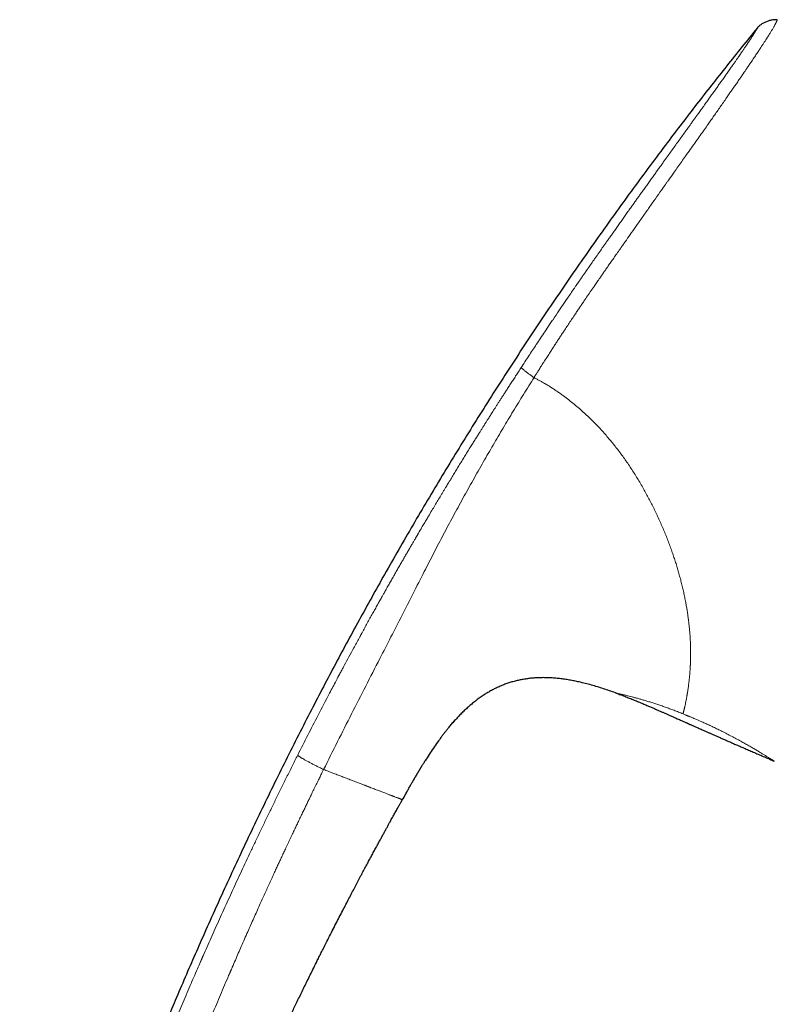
# Model space of a CAD drawing. Header units: millimetres. Extents: x 8 to 974, y 12 to 621.
# Tile 4 of 56: x 128 to 178, y 555 to 621. Entities that reach past the tile are written whole.
import ezdxf

# ---------------------------------------------------------------- set-up
doc = ezdxf.new("R2010")
doc.units = ezdxf.units.MM

msp = doc.modelspace()

# ---------------------------------------------------------------- linework, layer by layer
at = {"color": 7, "linetype": 'Continuous', "lineweight": 30}
for p, q in [((167.374, 576.005), (167.373, 576.006)), ((156.576, 574.104), (156.6, 574.13)), ((178.006, 571.434), (178.006, 571.434)), ((153.434, 569.422), (153.137, 568.894)), ((153.114, 568.853), (153.125, 568.873)), ((153.114, 568.854), (153.114, 568.853))]:
    msp.add_line(p, q, dxfattribs=at)
at = {"color": 8, "linetype": 'Continuous', "lineweight": 0}
for points, knots in [([(178.204, 621.031), (178.203, 621.03), (178.202, 621.027), (178.198, 621.019), (178.193, 621.005), (178.186, 620.987), (178.177, 620.966), (178.167, 620.942), (178.157, 620.919), (178.146, 620.895), (178.134, 620.868), (178.12, 620.839), (178.104, 620.807), (178.087, 620.773), (178.067, 620.733), (178.042, 620.686), (178.01, 620.628), (177.972, 620.559), (177.927, 620.48), (177.879, 620.396), (177.829, 620.313), (177.778, 620.228), (177.722, 620.138), (177.675, 620.061), (177.638, 620.002), (177.614, 619.965), (177.59, 619.926), (177.565, 619.886), (177.539, 619.845), (177.512, 619.803), (177.462, 619.726), (177.387, 619.609), (177.279, 619.443), (177.17, 619.277), (177.092, 619.158), (177.051, 619.097), (177.04, 619.079), (177.029, 619.062), (177.017, 619.045), (177.005, 619.027), (176.993, 619.008), (176.957, 618.955), (176.9, 618.868), (176.82, 618.749), (176.735, 618.621), (176.645, 618.487), (176.55, 618.346), (176.46, 618.213), (176.375, 618.087), (176.297, 617.97), (176.224, 617.863), (176.158, 617.766), (176.1, 617.68), (176.051, 617.608), (176.01, 617.549), (175.978, 617.502), (175.957, 617.47), (175.939, 617.444), (175.922, 617.419), (175.899, 617.385), (175.875, 617.35), (175.85, 617.315), (175.826, 617.279), (175.756, 617.178), (175.638, 617.007), (175.473, 616.767), (175.302, 616.52), (175.127, 616.268), (174.945, 616.007), (174.751, 615.727), (174.547, 615.434), (174.334, 615.129), (174.124, 614.83), (173.92, 614.538), (173.72, 614.253), (173.501, 613.941), (173.256, 613.594), (172.978, 613.2), (172.684, 612.786), (172.376, 612.351), (172.084, 611.939), (171.809, 611.553), (171.556, 611.196), (171.266, 610.787), (171.045, 610.474), (170.894, 610.261), (170.847, 610.194), (170.799, 610.126), (170.751, 610.058), (170.702, 609.99), (170.535, 609.754), (170.249, 609.348), (169.84, 608.768), (169.427, 608.182), (169.028, 607.614), (168.642, 607.064), (168.285, 606.555), (168.002, 606.153), (167.837, 605.918), (167.776, 605.831), (167.757, 605.803), (167.738, 605.776), (167.719, 605.749), (167.7, 605.722), (167.614, 605.6), (167.467, 605.39), (167.263, 605.099), (167.075, 604.829), (166.901, 604.58), (166.742, 604.352), (166.615, 604.17), (166.517, 604.028), (166.444, 603.923), (166.377, 603.826), (166.314, 603.736), (166.257, 603.653), (166.188, 603.553), (166.105, 603.434), (165.955, 603.215), (165.754, 602.923), (165.507, 602.563), (165.32, 602.288), (165.189, 602.095), (165.112, 601.982), (165.036, 601.87), (164.961, 601.759), (164.887, 601.65), (164.815, 601.542), (164.629, 601.265), (164.333, 600.823), (164.036, 600.375), (163.851, 600.094), (163.774, 599.976), (163.697, 599.859), (163.62, 599.742), (163.544, 599.625), (163.468, 599.509), (163.392, 599.393), (163.292, 599.238), (163.162, 599.037), (162.998, 598.782), (162.82, 598.506), (162.678, 598.284), (162.576, 598.124), (162.508, 598.017), (162.431, 597.896), (162.349, 597.767), (162.274, 597.648), (162.206, 597.542), (162.143, 597.442), (162.085, 597.351), (162.034, 597.27), (161.995, 597.209), (161.967, 597.164), (161.948, 597.134), (161.935, 597.113), (161.928, 597.102), (161.925, 597.098)], [0, 0, 0, 0, 0.00778, 0.018972, 0.030637, 0.042776, 0.054865, 0.06632, 0.075274, 0.084187, 0.093059, 0.101891, 0.110683, 0.118695, 0.126714, 0.136549, 0.1469, 0.157768, 0.169153, 0.180009, 0.189545, 0.198263, 0.207287, 0.216617, 0.219828, 0.223073, 0.226353, 0.229668, 0.233017, 0.236401, 0.239819, 0.25107, 0.262663, 0.274597, 0.283637, 0.284663, 0.285692, 0.286723, 0.287756, 0.288791, 0.289829, 0.291143, 0.298062, 0.304655, 0.310923, 0.318535, 0.325605, 0.332133, 0.338118, 0.343561, 0.348462, 0.352821, 0.356638, 0.359913, 0.362359, 0.364381, 0.365979, 0.366421, 0.367723, 0.369198, 0.37068, 0.372172, 0.373672, 0.37518, 0.384799, 0.39475, 0.403915, 0.413612, 0.423472, 0.433059, 0.44412, 0.454797, 0.465089, 0.474997, 0.484521, 0.493663, 0.505874, 0.518587, 0.5318, 0.545515, 0.559736, 0.570484, 0.581503, 0.592794, 0.608114, 0.610156, 0.612205, 0.614263, 0.616329, 0.618402, 0.620484, 0.637787, 0.655225, 0.672801, 0.690518, 0.706224, 0.722037, 0.736039, 0.742226, 0.743037, 0.743849, 0.744661, 0.745473, 0.746285, 0.747098, 0.756393, 0.765062, 0.773104, 0.78052, 0.787308, 0.793469, 0.796806, 0.799924, 0.802825, 0.805507, 0.807971, 0.810216, 0.814391, 0.818628, 0.829675, 0.840357, 0.850675, 0.854067, 0.857418, 0.860728, 0.863996, 0.867222, 0.870407, 0.873551, 0.891664, 0.909458, 0.912916, 0.916361, 0.919794, 0.923215, 0.926624, 0.93002, 0.933404, 0.936776, 0.943552, 0.950959, 0.958997, 0.967667, 0.970259, 0.972904, 0.976996, 0.980755, 0.98418, 0.987272, 0.99003, 0.992826, 0.995169, 0.997057, 0.998176, 0.999039, 0.999647, 1, 1, 1, 1]), ([(176.87, 620.491), (176.869, 620.49), (176.869, 620.489), (176.866, 620.483), (176.861, 620.475), (176.854, 620.463), (176.847, 620.449), (176.839, 620.435), (176.834, 620.426), (176.832, 620.422), (176.831, 620.421), (176.83, 620.419), (176.829, 620.418), (176.828, 620.415), (176.826, 620.412), (176.823, 620.405), (176.818, 620.397), (176.812, 620.386), (176.805, 620.374), (176.797, 620.36), (176.788, 620.344), (176.778, 620.327), (176.767, 620.308), (176.755, 620.287), (176.741, 620.263), (176.726, 620.236), (176.712, 620.213), (176.702, 620.197), (176.698, 620.189), (176.694, 620.184), (176.692, 620.179), (176.689, 620.174), (176.685, 620.169), (176.681, 620.162), (176.675, 620.151), (176.666, 620.138), (176.657, 620.122), (176.646, 620.105), (176.634, 620.085), (176.624, 620.069), (176.616, 620.057), (176.612, 620.049), (176.607, 620.042), (176.603, 620.035), (176.599, 620.028), (176.595, 620.023), (176.592, 620.017), (176.58, 619.999), (176.559, 619.966), (176.527, 619.916), (176.492, 619.862), (176.452, 619.799), (176.415, 619.742), (176.388, 619.702), (176.38, 619.688), (176.379, 619.687), (176.378, 619.686), (176.377, 619.684), (176.374, 619.679), (176.369, 619.672), (176.363, 619.663), (176.354, 619.649), (176.343, 619.632), (176.329, 619.611), (176.312, 619.586), (176.292, 619.557), (176.27, 619.523), (176.245, 619.486), (176.218, 619.446), (176.189, 619.402), (176.157, 619.354), (176.121, 619.301), (176.081, 619.242), (176.039, 619.18), (175.994, 619.113), (175.945, 619.041), (175.892, 618.964), (175.835, 618.88), (175.79, 618.816), (175.764, 618.777), (175.757, 618.767), (175.753, 618.762), (175.75, 618.758), (175.745, 618.749), (175.732, 618.731), (175.713, 618.703), (175.689, 618.669), (175.662, 618.63), (175.631, 618.585), (175.595, 618.533), (175.554, 618.473), (175.508, 618.407), (175.456, 618.332), (175.399, 618.251), (175.338, 618.163), (175.271, 618.067), (175.198, 617.964), (175.12, 617.852), (175.036, 617.733), (174.947, 617.606), (174.878, 617.508), (174.833, 617.445), (174.816, 617.42), (174.801, 617.399), (174.786, 617.378), (174.771, 617.358), (174.756, 617.336), (174.715, 617.278), (174.647, 617.182), (174.53, 617.016), (174.387, 616.815), (174.217, 616.576), (174.041, 616.33), (173.86, 616.077), (173.673, 615.815), (173.48, 615.545), (173.29, 615.28), (173.105, 615.023), (172.978, 614.846), (172.904, 614.742), (172.886, 614.717), (172.873, 614.699), (172.863, 614.685), (172.851, 614.669), (172.831, 614.641), (172.8, 614.597), (172.757, 614.538), (172.708, 614.47), (172.654, 614.395), (172.594, 614.311), (172.526, 614.217), (172.459, 614.124), (172.394, 614.033), (172.331, 613.945), (172.257, 613.842), (172.199, 613.762), (172.161, 613.708), (172.15, 613.693), (172.138, 613.677), (172.127, 613.662), (172.116, 613.646), (172.104, 613.63), (172.022, 613.516), (171.869, 613.302), (171.642, 612.987), (171.413, 612.668), (171.182, 612.348), (170.951, 612.026), (170.785, 611.796), (170.683, 611.653), (170.643, 611.597), (170.6, 611.538), (170.558, 611.479), (170.516, 611.42), (170.423, 611.29), (170.287, 611.101), (170.109, 610.853), (169.932, 610.606), (169.749, 610.35), (169.56, 610.087), (169.379, 609.833), (169.204, 609.588), (169.036, 609.353), (168.873, 609.125), (168.715, 608.903), (168.551, 608.673), (168.414, 608.48), (168.323, 608.352), (168.286, 608.3), (168.269, 608.276), (168.25, 608.25), (168.231, 608.224), (168.157, 608.119), (168.029, 607.939), (167.842, 607.675), (167.653, 607.409), (167.464, 607.142), (167.282, 606.885), (167.134, 606.675), (167.019, 606.513), (166.94, 606.4), (166.866, 606.296), (166.795, 606.196), (166.725, 606.096), (166.635, 605.968), (166.526, 605.813), (166.398, 605.631), (166.27, 605.449), (166.142, 605.266), (166.008, 605.075), (165.846, 604.844), (165.697, 604.631), (165.59, 604.477), (165.548, 604.416), (165.53, 604.39), (165.514, 604.368), (165.499, 604.346), (165.481, 604.32), (165.455, 604.283), (165.423, 604.236), (165.384, 604.18), (165.339, 604.116), (165.288, 604.041), (165.23, 603.958), (165.166, 603.866), (165.095, 603.764), (165.019, 603.653), (164.936, 603.533), (164.872, 603.441), (164.83, 603.38), (164.812, 603.354), (164.795, 603.329), (164.777, 603.303), (164.76, 603.278), (164.742, 603.252), (164.725, 603.227), (164.677, 603.157), (164.487, 602.882), (164.176, 602.427), (163.776, 601.84), (163.503, 601.436), (163.341, 601.197), (163.289, 601.12), (163.242, 601.049), (163.196, 600.981), (163.105, 600.847), (162.922, 600.575), (162.565, 600.041), (162.098, 599.34), (161.571, 598.543), (161.236, 598.03), (161.068, 597.774)], [0, 0, 0, 0, 0.012, 0.023812, 0.035435, 0.046869, 0.056774, 0.066533, 0.071289, 0.072033, 0.072776, 0.073519, 0.07426, 0.074897, 0.077083, 0.079377, 0.083582, 0.088108, 0.092955, 0.098124, 0.103614, 0.109424, 0.115197, 0.121255, 0.1276, 0.134233, 0.141155, 0.143182, 0.145041, 0.145877, 0.146793, 0.147788, 0.148864, 0.150019, 0.152344, 0.154938, 0.157802, 0.160935, 0.164339, 0.168015, 0.16915, 0.170309, 0.171492, 0.172698, 0.173652, 0.174475, 0.175299, 0.176123, 0.18282, 0.189529, 0.19631, 0.20322, 0.211827, 0.215591, 0.216045, 0.216084, 0.216131, 0.216273, 0.216775, 0.217516, 0.218497, 0.219719, 0.221486, 0.223593, 0.22604, 0.228825, 0.231949, 0.23541, 0.238892, 0.24266, 0.246712, 0.251049, 0.255671, 0.26058, 0.265472, 0.270621, 0.27603, 0.281701, 0.287637, 0.288706, 0.289223, 0.28948, 0.289741, 0.290007, 0.291094, 0.293201, 0.295265, 0.2975, 0.300385, 0.303513, 0.306884, 0.310814, 0.31503, 0.319529, 0.324311, 0.329375, 0.334719, 0.34034, 0.346235, 0.352311, 0.358649, 0.360108, 0.361093, 0.362051, 0.363009, 0.363966, 0.364924, 0.365882, 0.371864, 0.377845, 0.387741, 0.397663, 0.407623, 0.417613, 0.42762, 0.437841, 0.448144, 0.456987, 0.465784, 0.46707, 0.468007, 0.468443, 0.468948, 0.469521, 0.470163, 0.471949, 0.474117, 0.476419, 0.479036, 0.48197, 0.485219, 0.488784, 0.4916, 0.494587, 0.497746, 0.502178, 0.502695, 0.503215, 0.503739, 0.504266, 0.504798, 0.505333, 0.505873, 0.516341, 0.526838, 0.537342, 0.547831, 0.558279, 0.568667, 0.570151, 0.572073, 0.573983, 0.575882, 0.57777, 0.579647, 0.588348, 0.595918, 0.603305, 0.611867, 0.62018, 0.628247, 0.635855, 0.643234, 0.650387, 0.657315, 0.664019, 0.671972, 0.675365, 0.675983, 0.676805, 0.677625, 0.678442, 0.679257, 0.687382, 0.695252, 0.703886, 0.712194, 0.720176, 0.727834, 0.731716, 0.735226, 0.738332, 0.741439, 0.744546, 0.747654, 0.753293, 0.758934, 0.764577, 0.770221, 0.775955, 0.782321, 0.791678, 0.795774, 0.796577, 0.79738, 0.798182, 0.798589, 0.799452, 0.800601, 0.802034, 0.803754, 0.805758, 0.808047, 0.810622, 0.813476, 0.816613, 0.820035, 0.823741, 0.827731, 0.828557, 0.829344, 0.83013, 0.830915, 0.8317, 0.832484, 0.833268, 0.834051, 0.838963, 0.85869, 0.876022, 0.893088, 0.895788, 0.898069, 0.900155, 0.902241, 0.904327, 0.912522, 0.927158, 0.953299, 0.976645, 1, 1, 1, 1]), ([(161.068, 597.774), (161.004, 597.677), (160.88, 597.486), (160.698, 597.206), (160.523, 596.937), (160.356, 596.679), (160.196, 596.431), (160.046, 596.199), (159.906, 595.982), (159.776, 595.779), (159.652, 595.585), (159.535, 595.402), (159.424, 595.228), (159.319, 595.064), (159.221, 594.91), (159.129, 594.766), (159.044, 594.632), (158.965, 594.508), (158.893, 594.394), (158.828, 594.291), (158.769, 594.198), (158.725, 594.128), (158.694, 594.079), (158.669, 594.04), (158.638, 593.99), (158.6, 593.93), (158.561, 593.868), (158.521, 593.805), (158.457, 593.703), (158.367, 593.56), (158.243, 593.362), (158.107, 593.145), (157.958, 592.907), (157.8, 592.655), (157.633, 592.386), (157.457, 592.102), (157.275, 591.808), (157.087, 591.503), (156.9, 591.2), (156.716, 590.9), (156.534, 590.602), (156.348, 590.296), (156.197, 590.048), (156.083, 589.859), (156.014, 589.746), (155.953, 589.646), (155.901, 589.559), (155.849, 589.473), (155.796, 589.385), (155.743, 589.297), (155.642, 589.129), (155.491, 588.878), (155.289, 588.54), (155.08, 588.191), (154.884, 587.861), (154.701, 587.552), (154.533, 587.267), (154.342, 586.944), (154.198, 586.697), (154.103, 586.535), (154.078, 586.492), (154.056, 586.455), (154.034, 586.418), (154.012, 586.38), (153.96, 586.292), (153.876, 586.148), (153.758, 585.945), (153.634, 585.732), (153.503, 585.506), (153.368, 585.272), (153.228, 585.03), (153.084, 584.781), (152.935, 584.521), (152.779, 584.25), (152.618, 583.968), (152.459, 583.688), (152.301, 583.41), (152.145, 583.135), (152.034, 582.939), (151.971, 582.827), (151.958, 582.804), (151.947, 582.784), (151.936, 582.764), (151.925, 582.745), (151.899, 582.7), (151.845, 582.604), (151.744, 582.424), (151.607, 582.18), (151.449, 581.897), (151.285, 581.603), (151.116, 581.3), (150.942, 580.986), (150.767, 580.669), (150.59, 580.349), (150.468, 580.126), (150.398, 579.999), (150.382, 579.969), (150.366, 579.94), (150.35, 579.911), (150.334, 579.881), (150.318, 579.852), (150.278, 579.779), (150.124, 579.497), (149.764, 578.836), (149.419, 578.197), (149.174, 577.738), (149.117, 577.631), (149.055, 577.516), (148.992, 577.398), (148.868, 577.165), (148.618, 576.695), (148.13, 575.771), (147.498, 574.557), (146.786, 573.175), (146.336, 572.285), (146.111, 571.841)], [0, 0, 0, 0, 0.011595, 0.022749, 0.033462, 0.043734, 0.053565, 0.062955, 0.071404, 0.079463, 0.087129, 0.094403, 0.101286, 0.107777, 0.113877, 0.119585, 0.124902, 0.129826, 0.134282, 0.13836, 0.142061, 0.145384, 0.146629, 0.147811, 0.150085, 0.152504, 0.154954, 0.157436, 0.159951, 0.167029, 0.174349, 0.183378, 0.192748, 0.202461, 0.213247, 0.224425, 0.235996, 0.24796, 0.260316, 0.271655, 0.283305, 0.295267, 0.307541, 0.312448, 0.317403, 0.320839, 0.324173, 0.327543, 0.330948, 0.334389, 0.337866, 0.350572, 0.363731, 0.377343, 0.391408, 0.402205, 0.413256, 0.424559, 0.439866, 0.441903, 0.443411, 0.444819, 0.446245, 0.447689, 0.449152, 0.456541, 0.464369, 0.472636, 0.481342, 0.490487, 0.4997, 0.509319, 0.519345, 0.529777, 0.540616, 0.551861, 0.562094, 0.572641, 0.583503, 0.584679, 0.585435, 0.586192, 0.586952, 0.587714, 0.588479, 0.592113, 0.598725, 0.6092, 0.620049, 0.631274, 0.642873, 0.654848, 0.667197, 0.679157, 0.691449, 0.692609, 0.693725, 0.69484, 0.695954, 0.697069, 0.698184, 0.699299, 0.70543, 0.730296, 0.774641, 0.778178, 0.78234, 0.786797, 0.791253, 0.79571, 0.813218, 0.844481, 0.900306, 0.950151, 1, 1, 1, 1]), ([(161.068, 597.774), (161.068, 597.772), (161.069, 597.767), (161.074, 597.758), (161.085, 597.745), (161.101, 597.727), (161.127, 597.702), (161.164, 597.669), (161.212, 597.628), (161.269, 597.581), (161.333, 597.53), (161.404, 597.474), (161.48, 597.417), (161.559, 597.357), (161.634, 597.303), (161.702, 597.253), (161.762, 597.211), (161.819, 597.171), (161.873, 597.134), (161.908, 597.11), (161.925, 597.098)], [0, 0, 0, 0, 0.03529, 0.072848, 0.114178, 0.159982, 0.210247, 0.278421, 0.350743, 0.425125, 0.499992, 0.574824, 0.64911, 0.721299, 0.789342, 0.839536, 0.885325, 0.926721, 0.964442, 1, 1, 1, 1]), ([(147.844, 570.875), (148.154, 571.497), (148.771, 572.741), (149.711, 574.597), (150.657, 576.448), (151.54, 578.161), (152.354, 579.743), (153.097, 581.197), (153.835, 582.654), (154.538, 584.039), (155.211, 585.349), (155.853, 586.581), (156.505, 587.806), (157.169, 589.025), (157.844, 590.238), (158.517, 591.424), (159.188, 592.584), (159.856, 593.718), (160.535, 594.848), (161.224, 595.976), (161.691, 596.724), (161.925, 597.098)], [0, 0, 0, 0, 0.069893, 0.139698, 0.209425, 0.2791, 0.333864, 0.388697, 0.443625, 0.498626, 0.545327, 0.59202, 0.638662, 0.685257, 0.731879, 0.7786, 0.82275, 0.866968, 0.911231, 0.955561, 1, 1, 1, 1]), ([(161.925, 597.098), (161.963, 597.078), (162.035, 597.039), (162.137, 596.983), (162.228, 596.934), (162.307, 596.89), (162.388, 596.845), (162.474, 596.797), (162.578, 596.738), (162.688, 596.674), (162.805, 596.605), (162.919, 596.535), (163.065, 596.443), (163.246, 596.326), (163.461, 596.181), (163.676, 596.03), (163.942, 595.837), (164.255, 595.6), (164.614, 595.314), (164.964, 595.019), (165.288, 594.731), (165.589, 594.449), (165.868, 594.177), (166.142, 593.896), (166.413, 593.607), (166.679, 593.312), (166.933, 593.016), (167.177, 592.723), (167.41, 592.43), (167.638, 592.133), (167.862, 591.831), (168.085, 591.518), (168.306, 591.196), (168.525, 590.863), (168.739, 590.526), (168.949, 590.183), (169.152, 589.836), (169.346, 589.494), (169.531, 589.156), (169.706, 588.824), (169.876, 588.489), (170.04, 588.153), (170.204, 587.807), (170.365, 587.453), (170.524, 587.09), (170.676, 586.729), (170.821, 586.368), (170.959, 586.009), (171.088, 585.658), (171.209, 585.315), (171.321, 584.981), (171.428, 584.649), (171.529, 584.318), (171.625, 583.984), (171.718, 583.648), (171.805, 583.308), (171.886, 582.971), (171.961, 582.637), (172.03, 582.306), (172.09, 581.991), (172.142, 581.693), (172.188, 581.41), (172.221, 581.187), (172.243, 581.023), (172.258, 580.914), (172.271, 580.806), (172.284, 580.699), (172.296, 580.592), (172.316, 580.412), (172.34, 580.16), (172.365, 579.841), (172.381, 579.57), (172.392, 579.346), (172.398, 579.165), (172.403, 578.99), (172.405, 578.803), (172.406, 578.603), (172.404, 578.388), (172.4, 578.223), (172.396, 578.105), (172.394, 578.034), (172.391, 577.964), (172.388, 577.893), (172.384, 577.824), (172.381, 577.754), (172.373, 577.628), (172.361, 577.447), (172.343, 577.216), (172.325, 577.03), (172.31, 576.886), (172.298, 576.782), (172.286, 576.68), (172.274, 576.583), (172.26, 576.47), (172.242, 576.342), (172.221, 576.196), (172.204, 576.085), (172.191, 576.007), (172.183, 575.96), (172.175, 575.913), (172.168, 575.866), (172.16, 575.82), (172.152, 575.774), (172.138, 575.696), (172.119, 575.59), (172.094, 575.458), (172.066, 575.32), (172.043, 575.206), (172.027, 575.133), (172.021, 575.107), (172.019, 575.1), (172.018, 575.093), (172.016, 575.086), (172.014, 575.079), (172.013, 575.072), (172.009, 575.056), (172.003, 575.029), (171.994, 574.993), (171.985, 574.953), (171.975, 574.911), (171.964, 574.868), (171.953, 574.823), (171.943, 574.778), (171.932, 574.733), (171.922, 574.688), (171.911, 574.641), (171.905, 574.612), (171.901, 574.596)], [0, 0, 0, 0, 0.003934, 0.007465, 0.010594, 0.01332, 0.015667, 0.019047, 0.022302, 0.026572, 0.030605, 0.034615, 0.038724, 0.046277, 0.054108, 0.06222, 0.070018, 0.08385, 0.0976, 0.111279, 0.124901, 0.136437, 0.148022, 0.159664, 0.171369, 0.183146, 0.19485, 0.205823, 0.216803, 0.227795, 0.238806, 0.249841, 0.261447, 0.273085, 0.284761, 0.296482, 0.308254, 0.319989, 0.331007, 0.342021, 0.353036, 0.364057, 0.37509, 0.386915, 0.398689, 0.410419, 0.42211, 0.433768, 0.4454, 0.456349, 0.467286, 0.478214, 0.489139, 0.500067, 0.511534, 0.523026, 0.534547, 0.546104, 0.557702, 0.569348, 0.579639, 0.589975, 0.60036, 0.604453, 0.608555, 0.612665, 0.616784, 0.620912, 0.625049, 0.637854, 0.65079, 0.663863, 0.671633, 0.679453, 0.687325, 0.694714, 0.704684, 0.714812, 0.725101, 0.728603, 0.732122, 0.735661, 0.739218, 0.742794, 0.746388, 0.750002, 0.762558, 0.775387, 0.788491, 0.794764, 0.8011, 0.807498, 0.813802, 0.819618, 0.82949, 0.839584, 0.849903, 0.853428, 0.856979, 0.860555, 0.864157, 0.867784, 0.871438, 0.875117, 0.886612, 0.898181, 0.909825, 0.925309, 0.932164, 0.932935, 0.933707, 0.934478, 0.93525, 0.936023, 0.936795, 0.937568, 0.941404, 0.945647, 0.9503, 0.955363, 0.960835, 0.966718, 0.972642, 0.978931, 0.985587, 0.99261, 1, 1, 1, 1]), ([(171.901, 574.596), (171.799, 574.637), (171.596, 574.718), (171.294, 574.835), (170.998, 574.946), (170.706, 575.051), (170.421, 575.15), (170.142, 575.244), (169.871, 575.332), (169.609, 575.414), (169.359, 575.49), (169.121, 575.559), (168.894, 575.623), (168.68, 575.681), (168.48, 575.734), (168.294, 575.782), (168.124, 575.825), (167.97, 575.863), (167.832, 575.896), (167.712, 575.925), (167.608, 575.949), (167.523, 575.969), (167.456, 575.985), (167.408, 575.997), (167.379, 576.004), (167.376, 576.005), (167.374, 576.005)], [0, 0, 0, 0, 0.042291, 0.084299, 0.126195, 0.168246, 0.21001, 0.25164, 0.293993, 0.33594, 0.377628, 0.419208, 0.460828, 0.502639, 0.544333, 0.586248, 0.628549, 0.670275, 0.712158, 0.754369, 0.796196, 0.837997, 0.879959, 0.921854, 0.963521, 1, 1, 1, 1]), ([(171.901, 574.596), (171.932, 574.584), (171.989, 574.561), (172.068, 574.528), (172.135, 574.501), (172.194, 574.476), (172.252, 574.452), (172.319, 574.424), (172.399, 574.39), (172.456, 574.366), (172.486, 574.353)], [0, 0, 0, 0, 0.156541, 0.292048, 0.406528, 0.5, 0.59336, 0.707803, 0.843347, 1, 1, 1, 1]), ([(172.486, 574.353), (172.534, 574.333), (172.624, 574.295), (172.751, 574.241), (172.862, 574.193), (172.959, 574.151), (173.056, 574.109), (173.209, 574.042), (173.422, 573.946), (173.701, 573.817), (173.994, 573.679), (174.295, 573.533), (174.603, 573.381), (174.916, 573.221), (175.232, 573.056), (175.538, 572.892), (175.831, 572.731), (176.109, 572.575), (176.371, 572.426), (176.616, 572.283), (176.844, 572.148), (177.054, 572.021), (177.246, 571.905), (177.417, 571.799), (177.548, 571.718), (177.647, 571.657), (177.72, 571.611), (177.785, 571.57), (177.843, 571.535), (177.882, 571.51), (177.908, 571.494), (177.923, 571.485), (177.937, 571.476), (177.949, 571.469), (177.96, 571.462), (177.969, 571.456), (177.978, 571.451), (177.986, 571.445), (177.994, 571.441), (178.001, 571.436), (178.004, 571.435), (178.006, 571.434)], [0, 0, 0, 0, 0.0165441, 0.0312406, 0.0440908, 0.055097, 0.0651178, 0.0776798, 0.1084436, 0.1399676, 0.1766896, 0.2132968, 0.2499166, 0.2914149, 0.3330296, 0.374942, 0.4169963, 0.458612, 0.4999737, 0.5415214, 0.5831375, 0.6250144, 0.6667491, 0.7083654, 0.7500522, 0.7750607, 0.8000289, 0.8249984, 0.8500106, 0.8751068, 0.8844931, 0.8937207, 0.9027919, 0.9117093, 0.9204758, 0.9290941, 0.9375672, 0.9491976, 0.9634758, 0.9804084, 1, 1, 1, 1]), ([(127.503, 523.881), (127.503, 523.881), (127.504, 523.883), (127.51, 523.899), (127.52, 523.925), (127.533, 523.96), (127.549, 524.002), (127.567, 524.048), (127.581, 524.085), (127.589, 524.107), (127.592, 524.114), (127.594, 524.121), (127.597, 524.128), (127.6, 524.136), (127.609, 524.159), (127.624, 524.201), (127.649, 524.265), (127.674, 524.335), (127.702, 524.41), (127.731, 524.49), (127.76, 524.573), (127.79, 524.656), (127.819, 524.741), (127.846, 524.819), (127.87, 524.89), (127.886, 524.937), (127.896, 524.968), (127.901, 524.982), (127.906, 524.997), (127.91, 525.011), (127.915, 525.026), (127.92, 525.041), (127.937, 525.093), (127.968, 525.187), (128.014, 525.329), (128.061, 525.478), (128.11, 525.635), (128.161, 525.8), (128.214, 525.973), (128.269, 526.153), (128.325, 526.342), (128.383, 526.538), (128.443, 526.741), (128.504, 526.953), (128.564, 527.161), (128.623, 527.365), (128.68, 527.565), (128.739, 527.775), (128.798, 527.986), (128.856, 528.196), (128.899, 528.349), (128.927, 528.451), (128.94, 528.499), (128.954, 528.547), (128.967, 528.596), (128.981, 528.645), (128.994, 528.695), (129.024, 528.803), (129.071, 528.973), (129.137, 529.209), (129.205, 529.456), (129.276, 529.712), (129.35, 529.979), (129.412, 530.202), (129.461, 530.375), (129.492, 530.488), (129.521, 530.59), (129.547, 530.685), (129.574, 530.782), (129.615, 530.926), (129.669, 531.119), (129.743, 531.379), (129.824, 531.662), (129.912, 531.969), (130.003, 532.288), (130.099, 532.618), (130.199, 532.959), (130.303, 533.312), (130.381, 533.573), (130.43, 533.738), (130.449, 533.803), (130.469, 533.869), (130.489, 533.935), (130.508, 533.999), (130.525, 534.053), (130.546, 534.123), (130.572, 534.211), (130.617, 534.358), (130.673, 534.543), (130.74, 534.762), (130.808, 534.983), (130.877, 535.207), (130.95, 535.44), (131.026, 535.684), (131.106, 535.937), (131.189, 536.2), (131.276, 536.473), (131.363, 536.745), (131.45, 537.013), (131.514, 537.211), (131.559, 537.346), (131.582, 537.417), (131.605, 537.489), (131.628, 537.559), (131.648, 537.619), (131.699, 537.774), (131.784, 538.031), (131.906, 538.398), (132.034, 538.777), (132.166, 539.166), (132.302, 539.564), (132.442, 539.971), (132.586, 540.385), (132.735, 540.811), (132.889, 541.246), (133.048, 541.693), (133.212, 542.149), (133.382, 542.616), (133.549, 543.074), (133.714, 543.522), (133.869, 543.941), (133.994, 544.275), (134.074, 544.489), (134.107, 544.576), (134.119, 544.608), (134.123, 544.618), (134.127, 544.628), (134.13, 544.638), (134.134, 544.648), (134.142, 544.669), (134.155, 544.703), (134.174, 544.755), (134.198, 544.818), (134.226, 544.892), (134.258, 544.976), (134.293, 545.069), (134.332, 545.173), (134.376, 545.287), (134.423, 545.412), (134.475, 545.547), (134.532, 545.698), (134.597, 545.866), (134.668, 546.051), (134.744, 546.248), (134.825, 546.459), (134.908, 546.673), (134.992, 546.891), (135.078, 547.111), (135.168, 547.341), (135.262, 547.581), (135.359, 547.829), (135.461, 548.086), (135.566, 548.351), (135.675, 548.626), (135.795, 548.929), (135.929, 549.262), (136.075, 549.627), (136.227, 550.005), (136.386, 550.396), (136.551, 550.801), (136.671, 551.094), (136.743, 551.271), (136.766, 551.327), (136.79, 551.384), (136.813, 551.441), (136.836, 551.498), (136.858, 551.551), (136.876, 551.595), (136.913, 551.685), (136.992, 551.875), (137.151, 552.261), (137.438, 552.952), (137.856, 553.947), (138.369, 555.158), (138.89, 556.372), (139.306, 557.33), (139.548, 557.884), (139.636, 558.084), (139.66, 558.14), (139.685, 558.195), (139.709, 558.25), (139.733, 558.305), (139.758, 558.361), (139.861, 558.596), (140.046, 559.014), (140.315, 559.62), (140.592, 560.238), (140.875, 560.869), (141.166, 561.511), (141.459, 562.153), (141.752, 562.793), (142.047, 563.431), (142.349, 564.08), (142.657, 564.739), (142.973, 565.409), (143.295, 566.089), (143.625, 566.78), (143.962, 567.481), (144.306, 568.192), (144.655, 568.909), (145.01, 569.631), (145.37, 570.359), (145.738, 571.097), (145.986, 571.592), (146.111, 571.841)], [0, 0, 0, 0, 0.00881, 0.017606, 0.026394, 0.035177, 0.042905, 0.050636, 0.057443, 0.058334, 0.059226, 0.060118, 0.06101, 0.061903, 0.062795, 0.069461, 0.075952, 0.082269, 0.088415, 0.094393, 0.100207, 0.105189, 0.110048, 0.114788, 0.117852, 0.120866, 0.121536, 0.122203, 0.122868, 0.12353, 0.12419, 0.124848, 0.125503, 0.131169, 0.136731, 0.142195, 0.147568, 0.15286, 0.158077, 0.163228, 0.168323, 0.173371, 0.17838, 0.183361, 0.188324, 0.192495, 0.196734, 0.201049, 0.205447, 0.209391, 0.213409, 0.214321, 0.215238, 0.216158, 0.217083, 0.218012, 0.218945, 0.219882, 0.224103, 0.228467, 0.232975, 0.237632, 0.242438, 0.247397, 0.249628, 0.251746, 0.253412, 0.255103, 0.256819, 0.25856, 0.262766, 0.267113, 0.272333, 0.277745, 0.283351, 0.289151, 0.295146, 0.301337, 0.307724, 0.308866, 0.310014, 0.311169, 0.312329, 0.313495, 0.31452, 0.31521, 0.317153, 0.319166, 0.322932, 0.32692, 0.330669, 0.334593, 0.338695, 0.342973, 0.347427, 0.352059, 0.356868, 0.361853, 0.366386, 0.371057, 0.372302, 0.373558, 0.374822, 0.376096, 0.377243, 0.378026, 0.384319, 0.390812, 0.397506, 0.4044, 0.411495, 0.418659, 0.426016, 0.433567, 0.441312, 0.44925, 0.457382, 0.465707, 0.474225, 0.481881, 0.489687, 0.49668, 0.499794, 0.501171, 0.501351, 0.501532, 0.501713, 0.501894, 0.502075, 0.502256, 0.502983, 0.503915, 0.505052, 0.506394, 0.507875, 0.509544, 0.511402, 0.513448, 0.515683, 0.518107, 0.520719, 0.523811, 0.52713, 0.530678, 0.534454, 0.538458, 0.54223, 0.546185, 0.550323, 0.554642, 0.559144, 0.563742, 0.568516, 0.573466, 0.578591, 0.584921, 0.5915, 0.598327, 0.605403, 0.612726, 0.620298, 0.621314, 0.622334, 0.623358, 0.624387, 0.62542, 0.626457, 0.627264, 0.627821, 0.631328, 0.637598, 0.648815, 0.668913, 0.691857, 0.714914, 0.735297, 0.744293, 0.745304, 0.746315, 0.747326, 0.748338, 0.749349, 0.750361, 0.751374, 0.762249, 0.773358, 0.784702, 0.796279, 0.80809, 0.820134, 0.831705, 0.843483, 0.855468, 0.867662, 0.880063, 0.892672, 0.905489, 0.918513, 0.931746, 0.945186, 0.958588, 0.972191, 0.985995, 1, 1, 1, 1]), ([(146.111, 571.841), (146.113, 571.838), (146.115, 571.832), (146.123, 571.821), (146.138, 571.806), (146.161, 571.787), (146.193, 571.764), (146.235, 571.735), (146.287, 571.702), (146.347, 571.664), (146.415, 571.623), (146.49, 571.579), (146.572, 571.532), (146.66, 571.483), (146.752, 571.432), (146.849, 571.379), (146.95, 571.325), (147.053, 571.271), (147.157, 571.216), (147.261, 571.163), (147.364, 571.111), (147.464, 571.06), (147.578, 571.004), (147.706, 570.942), (147.798, 570.898), (147.844, 570.875)], [0, 0, 0, 0, 0.035293, 0.071377, 0.108823, 0.147957, 0.188872, 0.231438, 0.275339, 0.320135, 0.365344, 0.410529, 0.45539, 0.499841, 0.544048, 0.588195, 0.632257, 0.676054, 0.719324, 0.761807, 0.803313, 0.843783, 0.883323, 0.941542, 1, 1, 1, 1]), ([(147.845, 570.875), (147.831, 570.846), (147.8, 570.784), (147.751, 570.685), (147.696, 570.574), (147.635, 570.451), (147.569, 570.317), (147.499, 570.174), (147.425, 570.022), (147.347, 569.863), (147.264, 569.693), (147.176, 569.513), (147.079, 569.314), (146.972, 569.096), (146.857, 568.857), (146.735, 568.605), (146.607, 568.34), (146.473, 568.061), (146.333, 567.769), (146.192, 567.473), (146.049, 567.174), (145.905, 566.872), (145.757, 566.558), (145.603, 566.234), (145.445, 565.898), (145.315, 565.621), (145.217, 565.41), (145.154, 565.276), (145.096, 565.15), (145.038, 565.028), (144.98, 564.903), (144.921, 564.775), (144.861, 564.645), (144.776, 564.463), (144.666, 564.225), (144.53, 563.929), (144.385, 563.615), (144.233, 563.282), (144.072, 562.93), (143.906, 562.565), (143.735, 562.188), (143.555, 561.791), (143.367, 561.372), (143.17, 560.932), (142.968, 560.477), (142.76, 560.009), (142.547, 559.527), (142.338, 559.051), (142.134, 558.583), (141.934, 558.123), (141.787, 557.783), (141.695, 557.569), (141.663, 557.495), (141.636, 557.434), (141.614, 557.382), (141.592, 557.331), (141.57, 557.279), (141.514, 557.15), (141.28, 556.604), (140.87, 555.643), (140.353, 554.411), (139.871, 553.251), (139.424, 552.163), (139.122, 551.42), (138.961, 551.022), (138.939, 550.966), (138.916, 550.91), (138.894, 550.854), (138.871, 550.798), (138.848, 550.741), (138.823, 550.678), (138.741, 550.474), (138.612, 550.152), (138.44, 549.722), (138.271, 549.294), (138.097, 548.854), (137.919, 548.401), (137.75, 547.968), (137.588, 547.552), (137.435, 547.154), (137.287, 546.769), (137.145, 546.399), (137.01, 546.043), (136.88, 545.7), (136.755, 545.369), (136.635, 545.049), (136.52, 544.741), (136.423, 544.478), (136.341, 544.258), (136.277, 544.085), (136.235, 543.97), (136.213, 543.909), (136.207, 543.894), (136.202, 543.88), (136.196, 543.865), (136.191, 543.85), (136.186, 543.836), (136.18, 543.821), (136.109, 543.626), (135.973, 543.253), (135.774, 542.705), (135.582, 542.166), (135.394, 541.638), (135.213, 541.122), (135.038, 540.619), (134.87, 540.13), (134.706, 539.65), (134.548, 539.181), (134.395, 538.722), (134.247, 538.273), (134.103, 537.835), (133.998, 537.511), (133.93, 537.297), (133.896, 537.192), (133.863, 537.087), (133.83, 536.983), (133.795, 536.875), (133.757, 536.754), (133.69, 536.54), (133.596, 536.243), (133.476, 535.855), (133.354, 535.458), (133.232, 535.055), (133.115, 534.666), (133.004, 534.289), (132.909, 533.965), (132.83, 533.692), (132.766, 533.467), (132.701, 533.24), (132.637, 533.008), (132.57, 532.769), (132.491, 532.482), (132.4, 532.145), (132.296, 531.757), (132.191, 531.358), (132.105, 531.025), (132.037, 530.762), (131.988, 530.572), (131.939, 530.379), (131.89, 530.184), (131.841, 529.987), (131.791, 529.788), (131.728, 529.533), (131.652, 529.225), (131.565, 528.866), (131.489, 528.553), (131.425, 528.283), (131.373, 528.066), (131.338, 527.917), (131.318, 527.834), (131.312, 527.809), (131.306, 527.783), (131.3, 527.758), (131.294, 527.733), (131.274, 527.644), (131.239, 527.497), (131.191, 527.296), (131.146, 527.106), (131.102, 526.928), (131.061, 526.761), (131.025, 526.619), (130.994, 526.498), (130.968, 526.396), (130.941, 526.294), (130.914, 526.194), (130.888, 526.094), (130.861, 525.996), (130.82, 525.851), (130.766, 525.661), (130.698, 525.43), (130.628, 525.203), (130.556, 524.98), (130.483, 524.762), (130.414, 524.561), (130.347, 524.377), (130.284, 524.208), (130.221, 524.045), (130.16, 523.893), (130.101, 523.754), (130.047, 523.63), (130.01, 523.548), (129.99, 523.503), (129.983, 523.489), (129.977, 523.476), (129.97, 523.462), (129.964, 523.448), (129.943, 523.404), (129.908, 523.332), (129.857, 523.232), (129.806, 523.135), (129.755, 523.044), (129.706, 522.959), (129.66, 522.883), (129.628, 522.834), (129.612, 522.808), (129.607, 522.801), (129.603, 522.795), (129.599, 522.789), (129.595, 522.782), (129.59, 522.776), (129.586, 522.769), (129.57, 522.745), (129.543, 522.706), (129.507, 522.655), (129.474, 522.609), (129.444, 522.569), (129.417, 522.534), (129.393, 522.503), (129.372, 522.476), (129.354, 522.454), (129.338, 522.436), (129.325, 522.42), (129.313, 522.405), (129.302, 522.393), (129.293, 522.382), (129.287, 522.376), (129.284, 522.372), (129.283, 522.371), (129.282, 522.37), (129.282, 522.37), (129.282, 522.37), (129.282, 522.37), (129.282, 522.37), (129.282, 522.37), (129.262, 522.346), (129.225, 522.302), (129.176, 522.246), (129.133, 522.199), (129.098, 522.161), (129.07, 522.131), (129.048, 522.109), (129.033, 522.094), (129.025, 522.086), (129.024, 522.085), (129.024, 522.084)], [0, 0, 0, 0, 0.001606, 0.003428, 0.005466, 0.007721, 0.010192, 0.012879, 0.01561, 0.018533, 0.021648, 0.024955, 0.028454, 0.032591, 0.036968, 0.041584, 0.046439, 0.051533, 0.056866, 0.062439, 0.067756, 0.073274, 0.078993, 0.084912, 0.091031, 0.097349, 0.100062, 0.102503, 0.10469, 0.106921, 0.109196, 0.111513, 0.113875, 0.11628, 0.12146, 0.12683, 0.132391, 0.138561, 0.144948, 0.151554, 0.158378, 0.16542, 0.173127, 0.18108, 0.189279, 0.197725, 0.206418, 0.215359, 0.223432, 0.231697, 0.240152, 0.241768, 0.243204, 0.244132, 0.24506, 0.245988, 0.246915, 0.247842, 0.252937, 0.27632, 0.299512, 0.319039, 0.338434, 0.357702, 0.358696, 0.35969, 0.360683, 0.361676, 0.362668, 0.36366, 0.364708, 0.366072, 0.37451, 0.381848, 0.389, 0.397272, 0.40528, 0.413024, 0.420312, 0.42735, 0.434136, 0.440672, 0.446959, 0.452997, 0.458787, 0.464475, 0.469902, 0.475071, 0.478341, 0.481497, 0.484182, 0.484441, 0.484699, 0.484957, 0.485213, 0.485469, 0.485724, 0.485978, 0.486231, 0.496024, 0.505637, 0.51507, 0.524322, 0.533389, 0.542114, 0.550657, 0.559016, 0.567189, 0.575176, 0.582974, 0.590585, 0.598008, 0.599844, 0.60167, 0.603483, 0.605284, 0.607074, 0.609135, 0.611571, 0.618148, 0.624549, 0.631737, 0.638691, 0.645412, 0.6519, 0.658156, 0.662128, 0.666001, 0.669806, 0.673834, 0.677951, 0.682155, 0.68863, 0.695306, 0.702187, 0.709277, 0.71253, 0.715826, 0.719167, 0.722553, 0.725985, 0.729461, 0.73298, 0.739348, 0.745688, 0.75199, 0.756125, 0.760238, 0.763838, 0.764308, 0.764777, 0.765247, 0.765716, 0.766185, 0.766653, 0.770629, 0.774426, 0.778047, 0.781495, 0.784771, 0.787895, 0.789989, 0.792086, 0.794188, 0.796294, 0.798405, 0.800521, 0.802642, 0.80788, 0.81323, 0.818694, 0.824274, 0.829971, 0.835786, 0.840763, 0.845822, 0.850963, 0.856183, 0.86084, 0.865556, 0.869756, 0.870309, 0.870864, 0.871419, 0.871975, 0.872532, 0.87309, 0.877328, 0.881736, 0.886315, 0.891069, 0.8954, 0.899871, 0.903923, 0.904327, 0.904732, 0.905138, 0.905545, 0.905953, 0.906363, 0.906773, 0.907184, 0.911052, 0.91469, 0.918097, 0.921271, 0.92421, 0.926913, 0.929378, 0.931338, 0.933114, 0.934706, 0.936111, 0.937465, 0.938585, 0.939376, 0.939667, 0.939783, 0.939833, 0.939854, 0.939863, 0.939867, 0.939869, 0.93987, 0.93987, 0.947595, 0.955208, 0.962704, 0.970079, 0.977329, 0.984323, 0.991191, 0.997929, 1, 1, 1, 1]), ([(153.114, 568.853), (153.112, 568.854), (153.109, 568.856), (153.091, 568.863), (153.063, 568.875), (153.023, 568.891), (152.969, 568.912), (152.909, 568.935), (152.844, 568.96), (152.78, 568.984), (152.705, 569.012), (152.636, 569.038), (152.579, 569.06), (152.539, 569.075), (152.497, 569.091), (152.452, 569.108), (152.404, 569.126), (152.354, 569.145), (152.301, 569.166), (152.234, 569.191), (152.15, 569.223), (152.046, 569.263), (151.93, 569.307), (151.803, 569.356), (151.663, 569.409), (151.519, 569.464), (151.373, 569.52), (151.232, 569.574), (151.088, 569.63), (150.964, 569.678), (150.863, 569.717), (150.786, 569.747), (150.709, 569.776), (150.632, 569.806), (150.555, 569.836), (150.449, 569.876), (150.312, 569.929), (150.143, 569.994), (149.973, 570.059), (149.801, 570.125), (149.63, 570.191), (149.459, 570.257), (149.258, 570.334), (149.021, 570.424), (148.744, 570.53), (148.455, 570.64), (148.155, 570.755), (147.949, 570.835), (147.845, 570.875)], [0, 0, 0, 0, 0.0452373, 0.0904274, 0.1355545, 0.1806078, 0.2255808, 0.2700528, 0.2998841, 0.3303681, 0.3615115, 0.3933254, 0.4060079, 0.4187921, 0.4316766, 0.4446603, 0.4577424, 0.4709221, 0.4841992, 0.4975738, 0.5189062, 0.5407304, 0.5630543, 0.5858895, 0.6092322, 0.6330672, 0.6533361, 0.6729193, 0.6918176, 0.7100343, 0.7193065, 0.728394, 0.737298, 0.7460194, 0.7545593, 0.7629187, 0.7805308, 0.7977662, 0.8146263, 0.831111, 0.8472183, 0.8629455, 0.8782891, 0.9015773, 0.9254027, 0.9497548, 0.9746204, 1, 1, 1, 1])]:
    msp.add_open_spline(points, degree=3, knots=knots, dxfattribs=at)
at = {"color": 7, "linetype": 'Continuous', "lineweight": 30}
for points, knots in [([(178.206, 621.031), (178.185, 621.033), (178.14, 621.038), (178.069, 621.041), (177.988, 621.037), (177.897, 621.026), (177.797, 621.007), (177.692, 620.981), (177.585, 620.948), (177.479, 620.909), (177.375, 620.863), (177.275, 620.812), (177.181, 620.758), (177.096, 620.702), (177.023, 620.647), (176.961, 620.593), (176.911, 620.542), (176.883, 620.507), (176.87, 620.491)], [0, 0, 0, 0, 0.042622, 0.089774, 0.144028, 0.205922, 0.274425, 0.347571, 0.423157, 0.499461, 0.575795, 0.651496, 0.724849, 0.793628, 0.855812, 0.910297, 0.957531, 1, 1, 1, 1]), ([(176.87, 620.491), (176.526, 620.068), (175.839, 619.222), (174.819, 617.947), (173.809, 616.668), (172.808, 615.384), (171.817, 614.097), (170.777, 612.728), (169.691, 611.277), (168.56, 609.743), (167.441, 608.203), (166.329, 606.646), (165.221, 605.073), (164.12, 603.483), (163.032, 601.887), (161.958, 600.285), (160.896, 598.676), (159.847, 597.062), (158.812, 595.441), (157.789, 593.814), (156.779, 592.181), (155.782, 590.542), (154.797, 588.897), (153.824, 587.246), (152.865, 585.588), (151.943, 583.971), (151.059, 582.395), (150.212, 580.859), (149.374, 579.319), (148.547, 577.773), (147.73, 576.222), (146.898, 574.621), (146.054, 572.968), (145.198, 571.262), (144.354, 569.551), (143.521, 567.833), (142.705, 566.12), (141.904, 564.411), (141.119, 562.707), (140.345, 560.997), (139.609, 559.342), (138.91, 557.744), (138.245, 556.202), (137.589, 554.656), (136.941, 553.105), (136.3, 551.55), (135.669, 549.99), (135.048, 548.426), (134.458, 546.911), (133.899, 545.446), (133.371, 544.032), (132.854, 542.614), (132.348, 541.192), (131.89, 539.868), (131.478, 538.642), (131.109, 537.516), (130.748, 536.388), (130.398, 535.257), (130.057, 534.123), (129.727, 532.987), (129.407, 531.847), (129.099, 530.706), (128.801, 529.561), (128.517, 528.421), (128.245, 527.285), (127.986, 526.153), (127.738, 525.018), (127.581, 524.26), (127.503, 523.881)], [0, 0, 0, 0, 0.014954, 0.029882, 0.044786, 0.059666, 0.074523, 0.089358, 0.106815, 0.124244, 0.141646, 0.159023, 0.176729, 0.194412, 0.212073, 0.229712, 0.247332, 0.264934, 0.282519, 0.300089, 0.317644, 0.335187, 0.352717, 0.370238, 0.38775, 0.405254, 0.421293, 0.437328, 0.45336, 0.469388, 0.485415, 0.501442, 0.518887, 0.536333, 0.553781, 0.571233, 0.58869, 0.605839, 0.622995, 0.640158, 0.65733, 0.672669, 0.688018, 0.703375, 0.718744, 0.734122, 0.749508, 0.764901, 0.7803, 0.7941, 0.807901, 0.821703, 0.835502, 0.849299, 0.860136, 0.87097, 0.881802, 0.892629, 0.903453, 0.914274, 0.925091, 0.935905, 0.946716, 0.957526, 0.968143, 0.97876, 0.989379, 1, 1, 1, 1]), ([(167.373, 576.006), (167.24, 576.053), (166.974, 576.148), (166.573, 576.281), (166.17, 576.408), (165.764, 576.527), (165.355, 576.635), (164.973, 576.727), (164.618, 576.802), (164.291, 576.863), (163.963, 576.915), (163.634, 576.957), (163.303, 576.99), (162.988, 577.01), (162.688, 577.02), (162.405, 577.02), (162.122, 577.01), (161.839, 576.991), (161.557, 576.961), (161.277, 576.921), (160.999, 576.869), (160.722, 576.807), (160.449, 576.733), (160.179, 576.648), (159.912, 576.551), (159.65, 576.445), (159.392, 576.327), (159.14, 576.199), (158.892, 576.061), (158.64, 575.908), (158.385, 575.739), (158.127, 575.554), (157.877, 575.36), (157.633, 575.156), (157.397, 574.945), (157.167, 574.727), (156.943, 574.502), (156.72, 574.266), (156.575, 574.101), (156.5, 574.016)], [0, 0, 0, 0, 0.035413, 0.070825, 0.106243, 0.141663, 0.177082, 0.212503, 0.240336, 0.268166, 0.295994, 0.323823, 0.351658, 0.37949, 0.403206, 0.426921, 0.450639, 0.474362, 0.498082, 0.521798, 0.54551, 0.569222, 0.592937, 0.616654, 0.640372, 0.664089, 0.687802, 0.711515, 0.735231, 0.758953, 0.785523, 0.812087, 0.838647, 0.86521, 0.891778, 0.918347, 0.944913, 0.971477, 1, 1, 1, 1]), ([(167.374, 576.005), (167.468, 575.971), (167.675, 575.896), (167.989, 575.776), (168.312, 575.649), (168.621, 575.525), (168.917, 575.403), (169.2, 575.285), (169.463, 575.173), (169.707, 575.069), (169.933, 574.971), (170.149, 574.878), (170.354, 574.788), (170.548, 574.702), (170.74, 574.618), (170.928, 574.535), (171.112, 574.453), (171.282, 574.378), (171.439, 574.308), (171.582, 574.244), (171.713, 574.186), (171.83, 574.134), (171.935, 574.087), (172.027, 574.046), (172.105, 574.011), (172.172, 573.982), (172.221, 573.96), (172.256, 573.944), (172.279, 573.934), (172.302, 573.924), (172.33, 573.912), (172.365, 573.896), (172.41, 573.876), (172.464, 573.852), (172.526, 573.824), (172.602, 573.79), (172.692, 573.75), (172.796, 573.704), (172.912, 573.652), (173.04, 573.596), (173.18, 573.534), (173.331, 573.467), (173.494, 573.395), (173.669, 573.317), (173.856, 573.235), (174.056, 573.147), (174.267, 573.054), (174.49, 572.956), (174.723, 572.854), (174.967, 572.748), (175.221, 572.637), (175.486, 572.522), (175.765, 572.4), (176.057, 572.274), (176.364, 572.141), (176.682, 572.003), (177.012, 571.861), (177.355, 571.713), (177.687, 571.57), (177.905, 571.477), (178.006, 571.434)], [0, 0, 0, 0, 0.02597, 0.057105, 0.087075, 0.115886, 0.143541, 0.170043, 0.195392, 0.217618, 0.238876, 0.259167, 0.27849, 0.296846, 0.314235, 0.332822, 0.350159, 0.366247, 0.381085, 0.394675, 0.407015, 0.418111, 0.427993, 0.436665, 0.444128, 0.450381, 0.455426, 0.458136, 0.4603, 0.462103, 0.464621, 0.468029, 0.472243, 0.477316, 0.483247, 0.490036, 0.498794, 0.50866, 0.519635, 0.531718, 0.54491, 0.559211, 0.574621, 0.591139, 0.608829, 0.627636, 0.647559, 0.668599, 0.690755, 0.713602, 0.737526, 0.762526, 0.788604, 0.816323, 0.845164, 0.875126, 0.90621, 0.938415, 0.971741, 1, 1, 1, 1]), ([(155.665, 572.974), (155.708, 573.032), (155.794, 573.148), (155.926, 573.32), (156.061, 573.491), (156.213, 573.68), (156.385, 573.885), (156.519, 574.041), (156.592, 574.121), (156.6, 574.13)], [0, 0, 0, 0, 0.145892, 0.291926, 0.438197, 0.58479, 0.780638, 0.976548, 1, 1, 1, 1]), ([(155.699, 573.019), (155.625, 572.919), (155.451, 572.682), (155.187, 572.302), (154.906, 571.88), (154.725, 571.594), (154.635, 571.452)], [0, 0, 0, 0, 0.197192, 0.465062, 0.733018, 1, 1, 1, 1]), ([(153.114, 568.853), (153.126, 568.874), (153.149, 568.915), (153.187, 568.983), (153.228, 569.056), (153.272, 569.134), (153.318, 569.216), (153.37, 569.309), (153.428, 569.412), (153.492, 569.524), (153.555, 569.635), (153.617, 569.743), (153.676, 569.846), (153.726, 569.933), (153.766, 570.003), (153.798, 570.058), (153.824, 570.104), (153.846, 570.141), (153.863, 570.17), (153.878, 570.196), (153.89, 570.217), (153.9, 570.234), (153.907, 570.246), (153.911, 570.253), (153.912, 570.255), (153.91, 570.252), (153.906, 570.244), (153.901, 570.236), (153.897, 570.229), (153.896, 570.227), (153.899, 570.232), (153.906, 570.245), (153.918, 570.264), (153.934, 570.293), (153.956, 570.331), (153.981, 570.372), (154.005, 570.413), (154.027, 570.451), (154.05, 570.49), (154.073, 570.528), (154.095, 570.566), (154.118, 570.605), (154.141, 570.644), (154.164, 570.683), (154.186, 570.719), (154.208, 570.755), (154.23, 570.793), (154.253, 570.83), (154.275, 570.867), (154.296, 570.901), (154.317, 570.937), (154.339, 570.973), (154.36, 571.008), (154.384, 571.047), (154.412, 571.093), (154.447, 571.149), (154.486, 571.213), (154.526, 571.278), (154.566, 571.342), (154.605, 571.405), (154.631, 571.447), (154.645, 571.468)], [0, 0, 0, 0, 0.016001, 0.033049, 0.051367, 0.070888, 0.091474, 0.112921, 0.140539, 0.168578, 0.196548, 0.223997, 0.250527, 0.275825, 0.291911, 0.307355, 0.322197, 0.332999, 0.343595, 0.354084, 0.364593, 0.375271, 0.386285, 0.397811, 0.409985, 0.427105, 0.44486, 0.462726, 0.480158, 0.496676, 0.51198, 0.522692, 0.53301, 0.543452, 0.554684, 0.566667, 0.578775, 0.590758, 0.602742, 0.618896, 0.635396, 0.652306, 0.678405, 0.705164, 0.73219, 0.759023, 0.785203, 0.810344, 0.826411, 0.84191, 0.856915, 0.86795, 0.878921, 0.889984, 0.901332, 0.91716, 0.933686, 0.950514, 0.967184, 0.983602, 1, 1, 1, 1]), ([(140.076, 541.957), (140.087, 541.985), (140.114, 542.05), (140.155, 542.149), (140.198, 542.252), (140.311, 542.525), (140.449, 542.856), (140.591, 543.195), (140.649, 543.332), (140.671, 543.385), (140.679, 543.404), (140.687, 543.423), (140.694, 543.439), (140.709, 543.475), (140.735, 543.536), (140.773, 543.628), (140.818, 543.734), (140.869, 543.853), (140.925, 543.987), (140.988, 544.134), (141.056, 544.296), (141.131, 544.471), (141.212, 544.66), (141.298, 544.861), (141.389, 545.075), (141.487, 545.301), (141.59, 545.54), (141.695, 545.783), (141.769, 545.955), (141.81, 546.049), (141.818, 546.068), (141.825, 546.083), (141.832, 546.099), (141.838, 546.114), (141.867, 546.18), (141.917, 546.295), (141.988, 546.459), (142.065, 546.635), (142.151, 546.831), (142.245, 547.046), (142.344, 547.271), (142.448, 547.506), (142.556, 547.75), (142.656, 547.974), (142.745, 548.176), (142.821, 548.345), (142.882, 548.481), (142.917, 548.561), (142.931, 548.591), (142.935, 548.601), (142.939, 548.61), (142.943, 548.62), (142.948, 548.629), (142.958, 548.651), (142.975, 548.691), (143.002, 548.75), (143.033, 548.82), (143.069, 548.901), (143.111, 548.994), (143.159, 549.1), (143.213, 549.22), (143.272, 549.351), (143.337, 549.494), (143.407, 549.649), (143.482, 549.816), (143.564, 549.994), (143.652, 550.187), (143.747, 550.396), (143.85, 550.621), (143.959, 550.859), (144.074, 551.109), (144.195, 551.372), (144.321, 551.643), (144.45, 551.922), (144.583, 552.207), (144.722, 552.505), (144.867, 552.813), (145.017, 553.133), (145.171, 553.458), (145.327, 553.787), (145.485, 554.12), (145.649, 554.463), (145.819, 554.817), (145.993, 555.18), (146.174, 555.553), (146.36, 555.937), (146.552, 556.33), (146.749, 556.733), (146.96, 557.16), (147.183, 557.613), (147.365, 557.978), (147.495, 558.239), (147.572, 558.393), (147.65, 558.548), (147.728, 558.704), (147.864, 558.975), (148.055, 559.355), (148.301, 559.84), (148.542, 560.312), (148.777, 560.77), (149.006, 561.216), (149.226, 561.641), (149.436, 562.046), (149.637, 562.431), (149.833, 562.804), (150.023, 563.167), (150.208, 563.517), (150.388, 563.857), (150.563, 564.185), (150.732, 564.502), (150.896, 564.807), (151.053, 565.1), (151.204, 565.38), (151.348, 565.647), (151.487, 565.904), (151.62, 566.147), (151.745, 566.377), (151.863, 566.594), (151.977, 566.801), (152.085, 566.998), (152.188, 567.185), (152.284, 567.36), (152.373, 567.521), (152.455, 567.67), (152.533, 567.811), (152.606, 567.943), (152.677, 568.071), (152.746, 568.194), (152.812, 568.312), (152.871, 568.418), (152.924, 568.514), (152.969, 568.594), (153.006, 568.661), (153.036, 568.714), (153.062, 568.76), (153.083, 568.798), (153.1, 568.828), (153.11, 568.846), (153.114, 568.853)], [0, 0, 0, 0, 0.003009, 0.007105, 0.010656, 0.014207, 0.036754, 0.046675, 0.05104, 0.051726, 0.052412, 0.053098, 0.053784, 0.054188, 0.057023, 0.060361, 0.064204, 0.068552, 0.073404, 0.07876, 0.084621, 0.090986, 0.097856, 0.10523, 0.112963, 0.121183, 0.129889, 0.139082, 0.147713, 0.14875, 0.149299, 0.14985, 0.150403, 0.15096, 0.151519, 0.157685, 0.163458, 0.169485, 0.176989, 0.184852, 0.193073, 0.201653, 0.210592, 0.21989, 0.226222, 0.232711, 0.238551, 0.241158, 0.241502, 0.241845, 0.242189, 0.242534, 0.242878, 0.243224, 0.245003, 0.247176, 0.249743, 0.252704, 0.256059, 0.260006, 0.264387, 0.269202, 0.274452, 0.280135, 0.286253, 0.292806, 0.299792, 0.307578, 0.315839, 0.324578, 0.333793, 0.343485, 0.353653, 0.363758, 0.374293, 0.385259, 0.396655, 0.408481, 0.420738, 0.432689, 0.445022, 0.457738, 0.470837, 0.484318, 0.498182, 0.512429, 0.527058, 0.54207, 0.557465, 0.574841, 0.59268, 0.598382, 0.60413, 0.609924, 0.615763, 0.621648, 0.640295, 0.658472, 0.676179, 0.693416, 0.710182, 0.726479, 0.741413, 0.75593, 0.770029, 0.78371, 0.796973, 0.809818, 0.822245, 0.834254, 0.845845, 0.857019, 0.867586, 0.87775, 0.887511, 0.896868, 0.905509, 0.913775, 0.921666, 0.929183, 0.936325, 0.943092, 0.949129, 0.954833, 0.960203, 0.965241, 0.969945, 0.974887, 0.979398, 0.983479, 0.98713, 0.99035, 0.992706, 0.994762, 0.99652, 0.997978, 0.999139, 1, 1, 1, 1])]:
    msp.add_open_spline(points, degree=3, knots=knots, dxfattribs=at)

doc.saveas('drawing.dxf')
